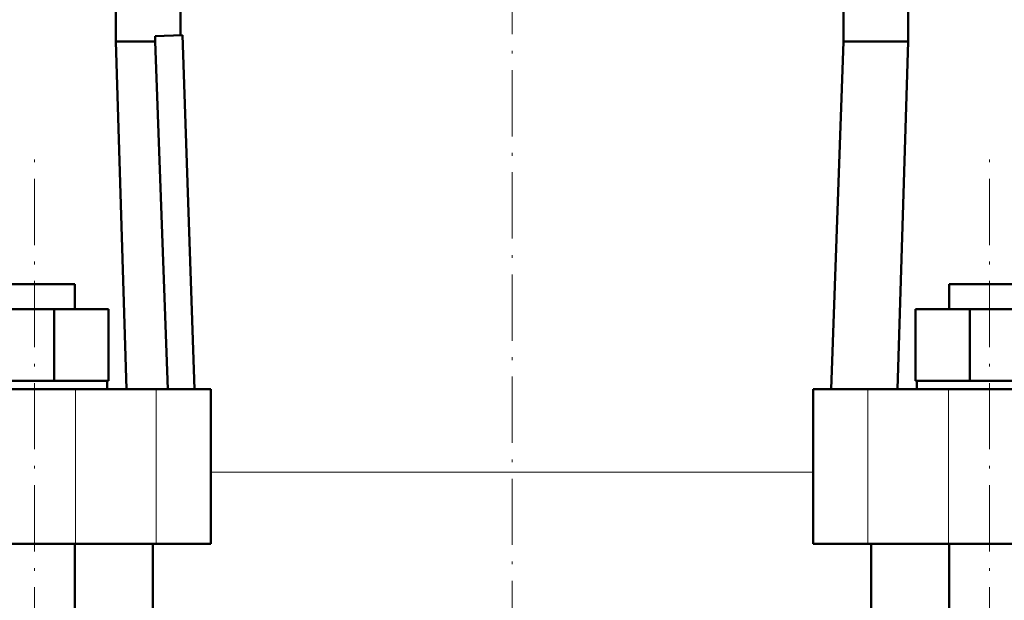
# Model space of a CAD drawing. Extents: x -1595 to 1972, y -1657 to 646.
# Tile 39 of 56: x 62 to 241, y 32 to 137. Entities that reach past the tile are written whole.
import ezdxf

# ---------------------------------------------------------------- set-up
doc = ezdxf.new("R2010")
doc.units = 0
doc.linetypes.add('DASHDOT', pattern=[18.5, 12, -3, 0.5, -3])

msp = doc.modelspace()

# ---------------------------------------------------------------- linework, layer by layer
at = {"color": 7, "lineweight": 50}
for p, q in [((79.86, 224.55), (79.86, 133.15)), ((91.57, 224.55), (91.57, 134.25)), ((211.57, 224.55), (211.57, 133.15)), ((223.27, 224.55), (223.27, 133.15)), ((86.96, 134.09), (91.91, 134.26)), ((86.96, 133.15), (86.96, 134.09)), ((91.91, 134.26), (94.11, 70.15)), ((79.86, 133.15), (86.96, 133.15)), ((79.86, 133.15), (81.8, 70.15)), ((89.26, 70.15), (86.96, 133.15)), ((211.57, 133.15), (209.37, 70.15)), ((223.27, 133.15), (211.57, 133.15)), ((223.27, 133.15), (221.33, 70.15)), ((57.8, 89.15), (70.27, 89.15)), ((70.27, 89.15), (72.4, 89.15)), ((72.4, 84.65), (72.4, 89.15)), ((230.73, 89.15), (232.86, 89.15)), ((230.73, 84.65), (230.73, 89.15)), ((232.86, 89.15), (245.33, 89.15)), ((55.31, 84.65), (68.69, 84.65)), ((68.69, 84.65), (78.49, 84.65)), ((68.69, 71.65), (68.69, 84.65)), ((78.49, 71.65), (78.49, 84.65)), ((224.64, 84.65), (234.44, 84.65)), ((224.64, 71.65), (224.64, 84.65)), ((234.44, 84.65), (247.82, 84.65)), ((234.44, 71.65), (234.44, 84.65)), ((56.69, 71.65), (67.31, 71.65)), ((67.31, 71.65), (68.69, 71.65)), ((68.69, 71.65), (69.7, 71.65)), ((69.7, 71.65), (77.48, 71.65)), ((77.48, 71.65), (78.49, 71.65)), ((78.3, 71.65), (78.3, 70.15)), ((224.64, 71.65), (225.65, 71.65)), ((224.83, 70.15), (224.83, 71.65)), ((225.65, 71.65), (233.43, 71.65)), ((233.43, 71.65), (234.44, 71.65)), ((234.44, 71.65), (235.82, 71.65)), ((235.82, 71.65), (246.44, 71.65)), ((-89.43, 70.15), (72.56, 70.15)), ((72.56, 70.15), (87.13, 70.15)), ((87.13, 70.15), (97.07, 70.15)), ((97.07, 42.15), (97.07, 70.15)), ((206.07, 70.15), (216, 70.15)), ((206.07, 42.15), (206.07, 70.15)), ((216, 70.15), (230.57, 70.15)), ((230.57, 70.15), (392.56, 70.15)), ((72.56, 42.15), (-89.43, 42.15)), ((72.4, -139.85), (72.4, 42.15)), ((87.13, 42.15), (72.56, 42.15)), ((86.57, 26.15), (86.57, 42.15)), ((97.07, 42.15), (87.13, 42.15)), ((216, 42.15), (206.07, 42.15)), ((230.57, 42.15), (216, 42.15)), ((216.57, 26.15), (216.57, 42.15)), ((392.56, 42.15), (230.57, 42.15)), ((230.73, -139.85), (230.73, 42.15))]:
    msp.add_line(p, q, dxfattribs=at)
at = {"color": 7, "linetype": 'DASHDOT', "lineweight": 18}
for p, q in [((151.57, 220.43), (151.57, -33.24)), ((65.1, -162.75), (65.1, 112.05)), ((238.03, -162.75), (238.03, 112.05))]:
    msp.add_line(p, q, dxfattribs=at)
at = {"color": 7, "lineweight": 18}
for p, q in [((72.56, 42.15), (72.56, 70.15)), ((87.13, 42.15), (87.13, 70.15)), ((216, 42.15), (216, 70.15)), ((230.57, 42.15), (230.57, 70.15)), ((97.07, 55.1), (151.57, 55.1)), ((151.57, 55.1), (206.07, 55.1))]:
    msp.add_line(p, q, dxfattribs=at)

doc.saveas('drawing.dxf')
